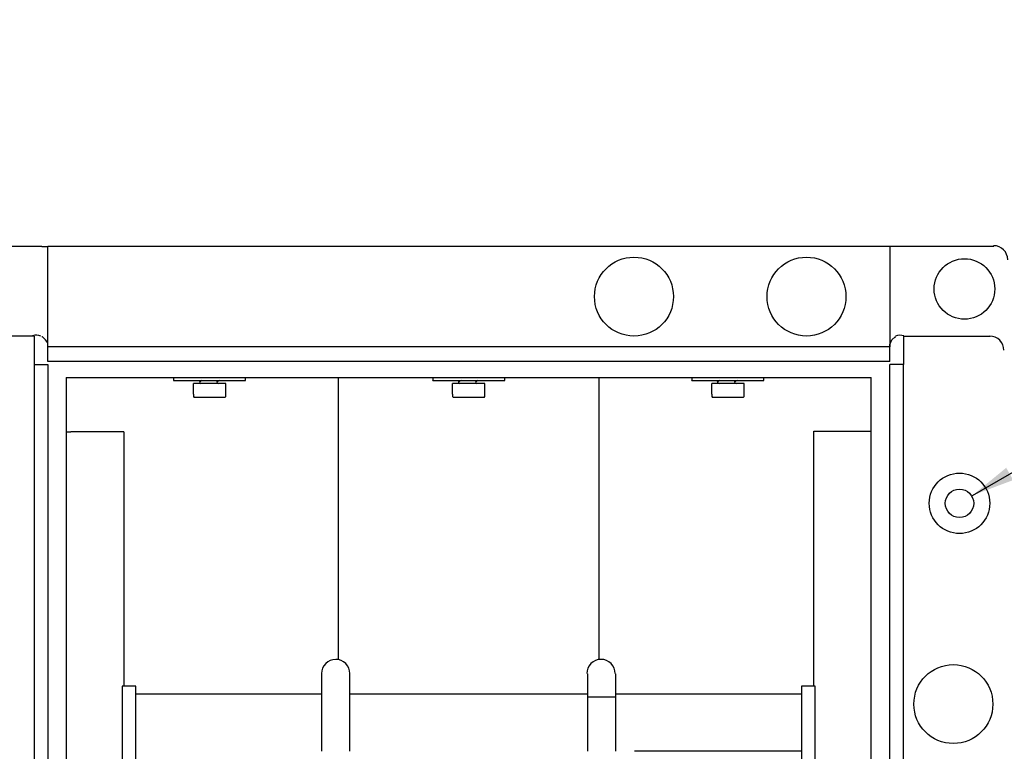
# Model space of a CAD drawing. Extents: x 1152 to 2559, y 156 to 782.
# Tile 44 of 111: x 1785 to 1802, y 705 to 717. Entities that reach past the tile are written whole.
import ezdxf

# ---------------------------------------------------------------- set-up
doc = ezdxf.new("R2010")
doc.units = 0
doc.header["$MEASUREMENT"] = 0
doc.layers.add('1', color=1, linetype='CONTINUOUS')
doc.layers.add('FREEZE-OUTLINE-TITLES', color=60, linetype='CONTINUOUS')
doc.styles.add('SIMPLEX', font='simplex')
doc.dimstyles.new('DIM8', dxfattribs={"dimscale": 8, "dimtxt": 0.09375, "dimasz": 0.09375, "dimexe": 0.0625, "dimexo": 0.0625, "dimgap": 0.0625, "dimtad": 1, "dimdec": 4, "dimzin": 3, "dimdsep": 46, "dimlunit": 4, "dimtxsty": 'SIMPLEX', "dimcen": 0.0625, "dimclrd": 3, "dimclre": 3, "dimclrt": 3, "dimadec": 0, "dimazin": 0, "dimtfac": 1, "dimtdec": 4, "dimtofl": 0, "dimtmove": 0, "dimatfit": 3, "dimfxl": 1, "dimfrac": 2, "dimtolj": 1, "dimtzin": 3, "dimarcsym": 0})

msp = doc.modelspace()

# ---------------------------------------------------------------- linework, layer by layer
at = {"layer": '1', "linetype": 'Continuous'}
for p, q in [((1785.01236, 713.31967), (1783.3154, 713.31967)), ((1785.01236, 713.31967), (1785.11926, 713.31967)), ((1801.60789, 713.31967), (1785.11926, 713.31967)), ((1785.11926, 711.56925), (1785.11926, 713.31967)), ((1799.79066, 713.31967), (1799.79066, 711.56925)), ((1784.87874, 711.75632), (1783.36884, 711.75632)), ((1784.87874, 711.75632), (1784.87874, 711.26193)), ((1800.03118, 711.75632), (1800.03118, 711.26193)), ((1800.03118, 711.75632), (1801.54108, 711.75632)), ((1799.79066, 711.56925), (1785.11926, 711.56925)), ((1785.11926, 711.31538), (1785.11926, 711.56925)), ((1799.79066, 711.31538), (1799.79066, 711.56925)), ((1784.87874, 711.26193), (1785.11926, 711.26193)), ((1799.79066, 711.31538), (1785.11926, 711.31538)), ((1785.11926, 711.26193), (1785.11926, 672.33858)), ((1799.79066, 672.33858), (1799.79066, 711.26193)), ((1785.43995, 711.03478), (1799.46997, 711.03478)), ((1787.31057, 711.03479), (1787.31057, 710.98134)), ((1787.31057, 710.98134), (1788.5666, 710.98134)), ((1787.65801, 710.74081), (1787.65801, 710.92788)), ((1787.93862, 710.92788), (1787.65801, 710.92788)), ((1788.21922, 710.92788), (1787.93862, 710.92788)), ((1788.21922, 710.74081), (1788.21922, 710.92788)), ((1788.5666, 710.98134), (1788.5666, 711.03479)), ((1790.18342, 706.11757), (1790.18342, 711.03478)), ((1791.82691, 711.03479), (1791.82691, 710.98134)), ((1791.82691, 710.98134), (1791.82691, 710.98468)), ((1791.82694, 710.98134), (1793.08296, 710.98134)), ((1792.45495, 710.92788), (1792.17435, 710.92788)), ((1792.17435, 710.74081), (1792.17435, 710.92788)), ((1792.73555, 710.92788), (1792.45495, 710.92788)), ((1792.73555, 710.74081), (1792.73555, 710.92788)), ((1793.08293, 710.98134), (1793.08293, 711.03479)), ((1794.72648, 706.11757), (1794.72648, 711.03478)), ((1796.34325, 711.03479), (1796.34325, 710.98134)), ((1796.34325, 710.98134), (1796.34325, 710.98468)), ((1796.34327, 710.98134), (1797.5993, 710.98134)), ((1797.25189, 710.92789), (1796.69068, 710.92789)), ((1796.69069, 710.74081), (1796.69069, 710.92788)), ((1797.25189, 710.74081), (1797.25189, 710.92788)), ((1797.59928, 710.98134), (1797.59928, 711.03479)), ((1787.65801, 710.74081), (1787.65801, 710.70073)), ((1788.21922, 710.70073), (1788.21922, 710.74081)), ((1792.17435, 710.74081), (1792.17435, 710.70073)), ((1792.73555, 710.70073), (1792.73555, 710.74081)), ((1796.69069, 710.74081), (1796.69069, 710.70073)), ((1797.25189, 710.70073), (1797.25189, 710.74081)), ((1787.65798, 710.70074), (1787.67135, 710.68738)), ((1788.20582, 710.68738), (1787.67135, 710.68738)), ((1788.20582, 710.68738), (1788.21918, 710.70074)), ((1792.17432, 710.70074), (1792.18768, 710.68738)), ((1792.72216, 710.68738), (1792.18768, 710.68738)), ((1792.72216, 710.68738), (1792.73552, 710.70074)), ((1796.69067, 710.70074), (1796.70403, 710.68738)), ((1797.23851, 710.68738), (1796.70403, 710.68738)), ((1797.23851, 710.68738), (1797.25187, 710.70074)), ((1785.43995, 710.08608), (1785.52012, 710.08608)), ((1786.36192, 710.08608), (1785.52012, 710.08608)), ((1786.44209, 710.08608), (1786.36192, 710.08608)), ((1786.44205, 710.08609), (1786.44205, 705.64993)), ((1798.46783, 705.64991), (1798.46783, 710.09944)), ((1798.46783, 710.09944), (1799.3898, 710.09944)), ((1799.3898, 710.09944), (1799.46997, 710.09944)), ((1789.88943, 705.86372), (1789.88943, 705.46286)), ((1790.38382, 705.46286), (1790.38382, 705.86372)), ((1794.52602, 705.86372), (1794.52602, 705.46286)), ((1795.02042, 705.46286), (1795.02042, 705.86372)), ((1786.65584, 705.51631), (1789.88943, 705.51631)), ((1789.88943, 705.46286), (1789.88943, 705.4662)), ((1789.88943, 705.46286), (1789.88943, 704.51416)), ((1790.38382, 705.51631), (1794.52602, 705.51631)), ((1790.38382, 704.51416), (1790.38382, 705.46286)), ((1794.52602, 705.46286), (1794.52602, 704.51416)), ((1794.52602, 705.46286), (1795.02042, 705.46286)), ((1795.02042, 705.51631), (1798.25402, 705.51631)), ((1795.02042, 704.51416), (1795.02042, 705.46286)), ((1798.25402, 704.51416), (1795.3411, 704.51416))]:
    msp.add_line(p, q, dxfattribs=at)
for points in [[(1785.11926, 711.56925), (1785.11926, 711.63606), (1785.07917, 711.68951), (1785.02572, 711.74296), (1785.01236, 711.74296)], [(1799.79066, 711.56925), (1799.79066, 711.60934), (1799.83075, 711.68951), (1799.88419, 711.74296), (1799.89756, 711.74296)], [(1784.87874, 711.26193), (1784.87874, 672.33858), (1785.11926, 672.33858)], [(1800.03118, 672.33858), (1800.03118, 711.26193), (1799.79066, 711.26193)], [(1785.43995, 711.03478), (1785.43995, 672.56573), (1799.46997, 672.56573), (1799.46997, 711.03478)], [(1787.80499, 710.98134), (1787.7649, 710.95462), (1787.79163, 710.92789)], [(1788.11231, 710.98134), (1788.05887, 710.95462), (1788.09895, 710.92789)], [(1792.3213, 710.98134), (1792.26785, 710.95462), (1792.30794, 710.92789)], [(1792.61526, 710.98134), (1792.57518, 710.95462), (1792.6019, 710.92789)], [(1796.8243, 710.98134), (1796.78422, 710.95462), (1796.8243, 710.92789)], [(1797.13163, 710.98134), (1797.07818, 710.95462), (1797.11827, 710.92789)], [(1786.65588, 700.8797), (1786.65588, 705.64991), (1786.41537, 705.64991), (1786.41537, 700.8797)], [(1798.49455, 700.8797), (1798.49455, 705.64991), (1798.25404, 705.64991), (1798.25404, 700.8797)]]:
    msp.add_lwpolyline(points, dxfattribs=at)
for centre, radius in [((1795.33445, 712.44446), 0.68814), ((1798.34089, 712.44446), 0.68814), ((1801.09345, 712.57808), 0.5278), ((1801.00715, 708.83944), 0.5278), ((1801.00715, 708.83944), 0.2472), ((1800.90024, 705.33847), 0.68814)]:
    msp.add_circle(centre, radius, dxfattribs=at)
for centre, radius, start, end in [((1801.60121, 713.08584), 0.24722, 0.005661, 90.000404), ((1784.91869, 711.57879), 0.19303, 65.369999, 109.63388), ((1799.97106, 711.5761), 0.19395, 70.363273, 114.648939), ((1801.5344, 711.50913), 0.24717, 0.005631, 90.000392), ((1790.13665, 705.87039), 0.24714, 90.001323, 180.001684), ((1790.13667, 705.87039), 0.24716, 0.004586, 90.005996), ((1794.75988, 705.87039), 0.24724, 90.001341, 180.001665), ((1794.7599, 705.87039), 0.24722, 0.004568, 90.005988)]:
    msp.add_arc(centre, radius, start, end, dxfattribs=at)

# ---------------------------------------------------------------- leaders
at = {"layer": 'FREEZE-OUTLINE-TITLES'}
msp.add_leader([(1801.23375, 708.97704), (1815.58448, 717.2748), (1816.58663, 717.2748)], dimstyle='DIM8', override={"dimgap": 0.0625, "dimtad": 0}, dxfattribs=at)

doc.saveas('drawing.dxf')
